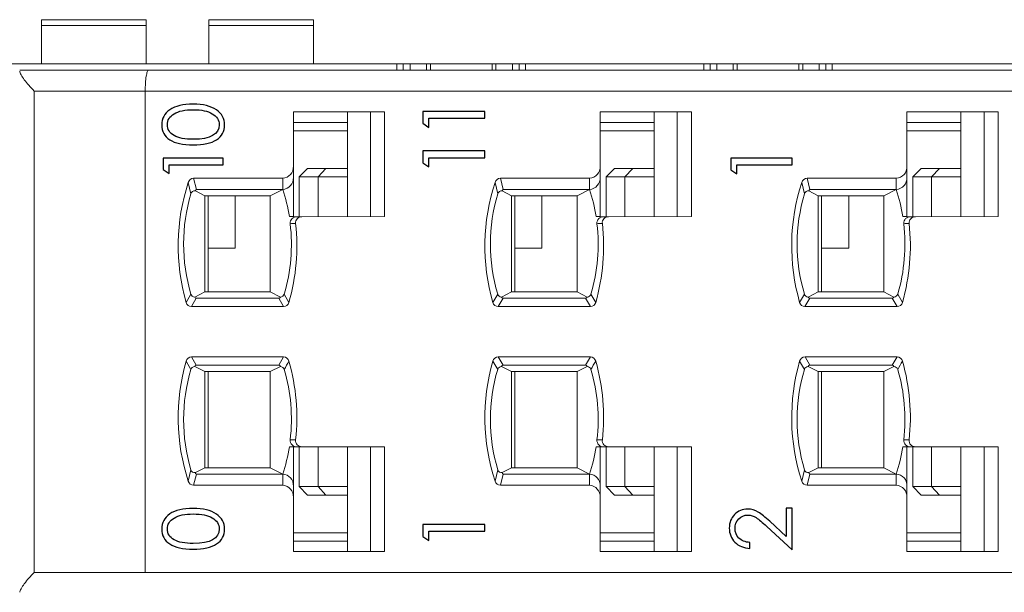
# Model space of a CAD drawing. Header units: millimetres. Extents: x 0 to 427, y 0 to 299.
# Tile 28 of 38: x 135 to 158, y 240 to 253. Entities that reach past the tile are written whole.
import ezdxf

# ---------------------------------------------------------------- set-up
doc = ezdxf.new("R2010")
doc.units = ezdxf.units.MM
doc.header["$LTSCALE"] = 23.1
doc.header["$MEASUREMENT"] = 0
doc.layers.get('0').update_dxf_attribs({"lineweight": 18})
for name, color, linetype, lineweight in [('1_13_1_1', 7, 'Continuous', 18), ('1_43_1', 7, 'Continuous', 18), ('1_6', 7, 'Continuous', 18)]:
    doc.layers.add(name, color=color, linetype=linetype, lineweight=lineweight)
doc.layers.add('layer 1', color=7, linetype='Continuous')

msp = doc.modelspace()

# ---------------------------------------------------------------- linework, layer by layer
at = {"color": 7, "linetype": 'Continuous', "lineweight": 0}
for p, q in [((108.338, 252.369), (207.338, 252.369)), ((143.633, 252.369), (143.633, 252.219)), ((143.784, 252.219), (143.784, 252.369)), ((143.946, 252.219), (143.946, 252.369)), ((144.34, 252.369), (144.34, 252.219)), ((144.433, 252.369), (144.433, 252.219)), ((145.904, 252.369), (145.904, 252.219)), ((145.997, 252.219), (145.997, 252.369)), ((146.39, 252.369), (146.39, 252.219)), ((146.553, 252.219), (146.553, 252.369)), ((146.704, 252.369), (146.704, 252.219)), ((150.963, 252.369), (150.963, 252.219)), ((151.114, 252.219), (151.114, 252.369)), ((151.276, 252.219), (151.276, 252.369)), ((151.67, 252.369), (151.67, 252.219)), ((151.763, 252.369), (151.763, 252.219)), ((153.234, 252.369), (153.234, 252.219)), ((153.327, 252.219), (153.327, 252.369)), ((153.72, 252.369), (153.72, 252.219)), ((153.883, 252.219), (153.883, 252.369)), ((154.034, 252.369), (154.034, 252.219))]:
    msp.add_line(p, q, dxfattribs=at)
at = {"layer": '1_13_1_1', "color": 7, "linetype": 'Continuous', "lineweight": 0}
for p, q in [((139.138, 253.424), (139.138, 252.369)), ((139.138, 253.424), (141.638, 253.424)), ((141.638, 252.369), (141.638, 253.424)), ((141.638, 253.288), (139.138, 253.288))]:
    msp.add_line(p, q, dxfattribs=at)
at = {"layer": '1_43_1', "color": 7, "linetype": 'Continuous', "lineweight": 0}
for p, q in [((135.138, 253.424), (135.138, 252.369)), ((135.138, 253.424), (137.638, 253.424)), ((137.638, 252.369), (137.638, 253.424)), ((137.638, 253.288), (135.138, 253.288))]:
    msp.add_line(p, q, dxfattribs=at)
at = {"layer": '1_6', "color": 7, "linetype": 'Continuous', "lineweight": 0}
for p, q in [((134.618, 252.219), (204.236, 252.219)), ((134.96, 251.719), (134.96, 240.219)), ((202.645, 251.719), (134.96, 251.719)), ((137.618, 251.719), (137.618, 240.219)), ((134.96, 240.219), (202.645, 240.219))]:
    msp.add_line(p, q, dxfattribs=at)
for points, knots in [([(137.699, 252.219), (137.693, 252.219), (137.678, 252.207), (137.657, 252.158), (137.636, 252.057), (137.621, 251.902), (137.618, 251.783), (137.618, 251.719)], [0, 0, 0, 0, 0.035531, 0.097352, 0.311781, 0.627533, 1, 1, 1, 1]), ([(134.96, 251.719), (134.917, 251.765), (134.836, 251.853), (134.732, 251.982), (134.662, 252.082), (134.627, 252.151), (134.618, 252.181), (134.618, 252.194)], [0, 0, 0, 0, 0.317308, 0.606227, 0.845296, 0.935911, 1, 1, 1, 1]), ([(134.96, 240.219), (134.917, 240.174), (134.836, 240.086), (134.732, 239.957), (134.662, 239.856), (134.627, 239.787), (134.618, 239.758), (134.618, 239.745)], [0, 0, 0, 0, 0.317309, 0.606239, 0.845318, 0.935923, 1, 1, 1, 1])]:
    msp.add_open_spline(points, degree=3, knots=knots, dxfattribs=at)
at = {"layer": 'layer 1', "color": 6}
for points, knots in [([(139.512, 250.911), (139.512, 250.757), (139.449, 250.639), (139.322, 250.556), (139.322, 250.556), (139.195, 250.473), (139.008, 250.432), (138.762, 250.432), (138.762, 250.432), (138.515, 250.432), (138.328, 250.473), (138.202, 250.556), (138.202, 250.556), (138.075, 250.639), (138.012, 250.757), (138.012, 250.911), (138.012, 250.911), (138.012, 251.062), (138.077, 251.183), (138.206, 251.272), (138.206, 251.272), (138.335, 251.362), (138.52, 251.406), (138.762, 251.406), (138.762, 251.406), (139.003, 251.406), (139.189, 251.361), (139.318, 251.271), (139.318, 251.271), (139.447, 251.181), (139.512, 251.061), (139.512, 250.911)], [0, 0, 0, 0, 0.111111, 0.111111, 0.111111, 0.111111, 0.222222, 0.222222, 0.222222, 0.222222, 0.333333, 0.333333, 0.333333, 0.333333, 0.444444, 0.444444, 0.444444, 0.444444, 0.555556, 0.555556, 0.555556, 0.555556, 0.666667, 0.666667, 0.666667, 0.666667, 0.777778, 0.777778, 0.777778, 0.777778, 1, 1, 1, 1]), ([(138.147, 250.915), (138.147, 250.805), (138.2, 250.719), (138.306, 250.658), (138.306, 250.658), (138.412, 250.597), (138.566, 250.567), (138.766, 250.567), (138.766, 250.567), (139.177, 250.567), (139.383, 250.683), (139.383, 250.915), (139.383, 250.915), (139.383, 251.028), (139.329, 251.116), (139.22, 251.179), (139.22, 251.179), (139.112, 251.242), (138.961, 251.273), (138.766, 251.273), (138.766, 251.273), (138.566, 251.273), (138.412, 251.241), (138.306, 251.176), (138.306, 251.176), (138.2, 251.111), (138.147, 251.024), (138.147, 250.915)], [0, 0, 0, 0, 0.125, 0.125, 0.125, 0.125, 0.25, 0.25, 0.25, 0.25, 0.375, 0.375, 0.375, 0.375, 0.5, 0.5, 0.5, 0.5, 0.625, 0.625, 0.625, 0.625, 0.75, 0.75, 0.75, 0.75, 1, 1, 1, 1]), ([(144.25, 250.95), (144.25, 250.95), (144.25, 251.232), (144.25, 251.232), (144.25, 251.232), (144.25, 251.232), (145.736, 251.232), (145.736, 251.232), (145.736, 251.232), (145.736, 251.232), (145.736, 251.07), (145.736, 251.07), (145.736, 251.07), (145.736, 251.07), (144.395, 251.07), (144.395, 251.07), (144.395, 251.07), (144.395, 251.07), (144.395, 250.851), (144.395, 250.851), (144.395, 250.851), (144.395, 250.851), (144.25, 250.95), (144.25, 250.95)], [0, 0, 0, 0, 0.142857, 0.142857, 0.142857, 0.142857, 0.285714, 0.285714, 0.285714, 0.285714, 0.428571, 0.428571, 0.428571, 0.428571, 0.571429, 0.571429, 0.571429, 0.571429, 0.714286, 0.714286, 0.714286, 0.714286, 1, 1, 1, 1]), ([(138.048, 249.842), (138.048, 249.842), (138.048, 250.114), (138.048, 250.114), (138.048, 250.114), (138.048, 250.114), (139.476, 250.114), (139.476, 250.114), (139.476, 250.114), (139.476, 250.114), (139.476, 249.958), (139.476, 249.958), (139.476, 249.958), (139.476, 249.958), (138.187, 249.958), (138.187, 249.958), (138.187, 249.958), (138.187, 249.958), (138.187, 249.748), (138.187, 249.748), (138.187, 249.748), (138.187, 249.748), (138.048, 249.842), (138.048, 249.842)], [0, 0, 0, 0, 0.142857, 0.142857, 0.142857, 0.142857, 0.285714, 0.285714, 0.285714, 0.285714, 0.428571, 0.428571, 0.428571, 0.428571, 0.571429, 0.571429, 0.571429, 0.571429, 0.714286, 0.714286, 0.714286, 0.714286, 1, 1, 1, 1]), ([(144.25, 250.007), (144.25, 250.007), (144.25, 250.289), (144.25, 250.289), (144.25, 250.289), (144.25, 250.289), (145.736, 250.289), (145.736, 250.289), (145.736, 250.289), (145.736, 250.289), (145.736, 250.127), (145.736, 250.127), (145.736, 250.127), (145.736, 250.127), (144.395, 250.127), (144.395, 250.127), (144.395, 250.127), (144.395, 250.127), (144.395, 249.908), (144.395, 249.908), (144.395, 249.908), (144.395, 249.908), (144.25, 250.007), (144.25, 250.007)], [0, 0, 0, 0, 0.142857, 0.142857, 0.142857, 0.142857, 0.285714, 0.285714, 0.285714, 0.285714, 0.428571, 0.428571, 0.428571, 0.428571, 0.571429, 0.571429, 0.571429, 0.571429, 0.714286, 0.714286, 0.714286, 0.714286, 1, 1, 1, 1]), ([(151.609, 249.835), (151.609, 249.835), (151.609, 250.113), (151.609, 250.113), (151.609, 250.113), (151.609, 250.113), (153.073, 250.113), (153.073, 250.113), (153.073, 250.113), (153.073, 250.113), (153.073, 249.953), (153.073, 249.953), (153.073, 249.953), (153.073, 249.953), (151.752, 249.953), (151.752, 249.953), (151.752, 249.953), (151.752, 249.953), (151.752, 249.738), (151.752, 249.738), (151.752, 249.738), (151.752, 249.738), (151.609, 249.835), (151.609, 249.835)], [0, 0, 0, 0, 0.142857, 0.142857, 0.142857, 0.142857, 0.285714, 0.285714, 0.285714, 0.285714, 0.428571, 0.428571, 0.428571, 0.428571, 0.571429, 0.571429, 0.571429, 0.571429, 0.714286, 0.714286, 0.714286, 0.714286, 1, 1, 1, 1]), ([(139.512, 241.255), (139.512, 241.101), (139.449, 240.983), (139.322, 240.9), (139.322, 240.9), (139.195, 240.817), (139.008, 240.776), (138.762, 240.776), (138.762, 240.776), (138.515, 240.776), (138.328, 240.817), (138.202, 240.9), (138.202, 240.9), (138.075, 240.983), (138.012, 241.101), (138.012, 241.255), (138.012, 241.255), (138.012, 241.406), (138.077, 241.527), (138.206, 241.616), (138.206, 241.616), (138.335, 241.706), (138.52, 241.75), (138.762, 241.75), (138.762, 241.75), (139.003, 241.75), (139.189, 241.705), (139.318, 241.615), (139.318, 241.615), (139.447, 241.525), (139.512, 241.405), (139.512, 241.255)], [0, 0, 0, 0, 0.111111, 0.111111, 0.111111, 0.111111, 0.222222, 0.222222, 0.222222, 0.222222, 0.333333, 0.333333, 0.333333, 0.333333, 0.444444, 0.444444, 0.444444, 0.444444, 0.555556, 0.555556, 0.555556, 0.555556, 0.666667, 0.666667, 0.666667, 0.666667, 0.777778, 0.777778, 0.777778, 0.777778, 1, 1, 1, 1]), ([(152.068, 240.935), (152.068, 240.935), (152.068, 240.794), (152.068, 240.794), (152.068, 240.794), (151.918, 240.801), (151.798, 240.85), (151.708, 240.943), (151.708, 240.943), (151.618, 241.035), (151.573, 241.148), (151.573, 241.281), (151.573, 241.281), (151.573, 241.41), (151.615, 241.518), (151.7, 241.604), (151.7, 241.604), (151.785, 241.691), (151.889, 241.734), (152.011, 241.734), (152.011, 241.734), (152.102, 241.734), (152.186, 241.71), (152.264, 241.661), (152.264, 241.661), (152.341, 241.613), (152.433, 241.54), (152.539, 241.442), (152.539, 241.442), (152.539, 241.442), (152.932, 241.077), (152.932, 241.077), (152.932, 241.077), (152.932, 241.077), (152.932, 241.754), (152.932, 241.754), (152.932, 241.754), (152.932, 241.754), (153.073, 241.754), (153.073, 241.754), (153.073, 241.754), (153.073, 241.754), (153.073, 240.759), (153.073, 240.759), (153.073, 240.759), (153.073, 240.759), (152.469, 241.318), (152.469, 241.318), (152.469, 241.318), (152.363, 241.416), (152.28, 241.486), (152.219, 241.528), (152.219, 241.528), (152.158, 241.57), (152.089, 241.591), (152.013, 241.591), (152.013, 241.591), (151.931, 241.591), (151.861, 241.56), (151.801, 241.498), (151.801, 241.498), (151.741, 241.436), (151.711, 241.361), (151.711, 241.273), (151.711, 241.273), (151.711, 241.178), (151.742, 241.1), (151.804, 241.04), (151.804, 241.04), (151.866, 240.979), (151.954, 240.944), (152.068, 240.935)], [0, 0, 0, 0, 0.052632, 0.052632, 0.052632, 0.052632, 0.105263, 0.105263, 0.105263, 0.105263, 0.157895, 0.157895, 0.157895, 0.157895, 0.210526, 0.210526, 0.210526, 0.210526, 0.263158, 0.263158, 0.263158, 0.263158, 0.315789, 0.315789, 0.315789, 0.315789, 0.368421, 0.368421, 0.368421, 0.368421, 0.421053, 0.421053, 0.421053, 0.421053, 0.473684, 0.473684, 0.473684, 0.473684, 0.526316, 0.526316, 0.526316, 0.526316, 0.578947, 0.578947, 0.578947, 0.578947, 0.631579, 0.631579, 0.631579, 0.631579, 0.684211, 0.684211, 0.684211, 0.684211, 0.736842, 0.736842, 0.736842, 0.736842, 0.789474, 0.789474, 0.789474, 0.789474, 0.842105, 0.842105, 0.842105, 0.842105, 0.894737, 0.894737, 0.894737, 0.894737, 1, 1, 1, 1]), ([(138.147, 241.259), (138.147, 241.149), (138.2, 241.063), (138.306, 241.002), (138.306, 241.002), (138.412, 240.941), (138.566, 240.911), (138.766, 240.911), (138.766, 240.911), (139.177, 240.911), (139.383, 241.027), (139.383, 241.259), (139.383, 241.259), (139.383, 241.372), (139.329, 241.46), (139.22, 241.523), (139.22, 241.523), (139.112, 241.586), (138.961, 241.617), (138.766, 241.617), (138.766, 241.617), (138.566, 241.617), (138.412, 241.585), (138.306, 241.52), (138.306, 241.52), (138.2, 241.455), (138.147, 241.368), (138.147, 241.259)], [0, 0, 0, 0, 0.125, 0.125, 0.125, 0.125, 0.25, 0.25, 0.25, 0.25, 0.375, 0.375, 0.375, 0.375, 0.5, 0.5, 0.5, 0.5, 0.625, 0.625, 0.625, 0.625, 0.75, 0.75, 0.75, 0.75, 1, 1, 1, 1]), ([(144.25, 241.082), (144.25, 241.082), (144.25, 241.364), (144.25, 241.364), (144.25, 241.364), (144.25, 241.364), (145.736, 241.364), (145.736, 241.364), (145.736, 241.364), (145.736, 241.364), (145.736, 241.202), (145.736, 241.202), (145.736, 241.202), (145.736, 241.202), (144.395, 241.202), (144.395, 241.202), (144.395, 241.202), (144.395, 241.202), (144.395, 240.984), (144.395, 240.984), (144.395, 240.984), (144.395, 240.984), (144.25, 241.082), (144.25, 241.082)], [0, 0, 0, 0, 0.142857, 0.142857, 0.142857, 0.142857, 0.285714, 0.285714, 0.285714, 0.285714, 0.428571, 0.428571, 0.428571, 0.428571, 0.571429, 0.571429, 0.571429, 0.571429, 0.714286, 0.714286, 0.714286, 0.714286, 1, 1, 1, 1])]:
    msp.add_open_spline(points, degree=3, knots=knots, dxfattribs=at)
at = {"layer": 'layer 1', "lineweight": 0}
for points in [[(141.158, 251.219), (141.158, 251.219), (143.337, 251.219), (143.337, 251.219)], [(141.158, 249.923), (141.158, 249.923), (141.158, 251.219), (141.158, 251.219)], [(142.447, 251.219), (142.447, 251.219), (142.447, 248.719), (142.447, 248.719)], [(143, 251.219), (143, 251.219), (143, 248.719), (143, 248.719)], [(143.337, 251.219), (143.337, 251.219), (143.337, 248.719), (143.337, 248.719)], [(148.488, 249.923), (148.488, 249.923), (148.488, 251.219), (148.488, 251.219)], [(148.488, 251.219), (148.488, 251.219), (150.667, 251.219), (150.667, 251.219)], [(149.777, 248.719), (149.777, 248.719), (149.777, 251.219), (149.777, 251.219)], [(150.33, 251.219), (150.33, 251.219), (150.33, 248.719), (150.33, 248.719)], [(150.667, 251.219), (150.667, 251.219), (150.667, 248.719), (150.667, 248.719)], [(155.818, 249.923), (155.818, 249.923), (155.818, 251.219), (155.818, 251.219)], [(155.818, 251.219), (155.818, 251.219), (157.997, 251.219), (157.997, 251.219)], [(157.107, 248.719), (157.107, 248.719), (157.107, 251.219), (157.107, 251.219)], [(157.66, 251.219), (157.66, 251.219), (157.66, 248.719), (157.66, 248.719)], [(157.997, 251.219), (157.997, 251.219), (157.997, 248.719), (157.997, 248.719)], [(142.447, 250.969), (142.447, 250.969), (141.158, 250.969), (141.158, 250.969)], [(149.777, 250.969), (149.777, 250.969), (148.488, 250.969), (148.488, 250.969)], [(157.107, 250.969), (157.107, 250.969), (155.818, 250.969), (155.818, 250.969)], [(142.447, 250.769), (142.447, 250.769), (141.158, 250.769), (141.158, 250.769)], [(149.777, 250.769), (149.777, 250.769), (148.488, 250.769), (148.488, 250.769)], [(157.107, 250.769), (157.107, 250.769), (155.818, 250.769), (155.818, 250.769)], [(140.903, 249.636), (141.052, 249.645), (141.166, 249.773), (141.158, 249.923)], [(141.158, 249.656), (141.158, 249.656), (141.158, 249.923), (141.158, 249.923)], [(141.298, 249.669), (141.298, 249.669), (141.498, 249.869), (141.498, 249.869)], [(141.498, 249.869), (141.498, 249.869), (141.936, 249.869), (141.936, 249.869)], [(141.936, 249.869), (141.936, 249.869), (141.748, 249.669), (141.748, 249.669)], [(141.936, 249.869), (141.936, 249.869), (142.447, 249.869), (142.447, 249.869)], [(148.233, 249.636), (148.382, 249.645), (148.496, 249.773), (148.488, 249.923)], [(148.488, 249.656), (148.488, 249.656), (148.488, 249.923), (148.488, 249.923)], [(148.628, 249.669), (148.628, 249.669), (148.828, 249.869), (148.828, 249.869)], [(148.828, 249.869), (148.828, 249.869), (149.266, 249.869), (149.266, 249.869)], [(149.266, 249.869), (149.266, 249.869), (149.078, 249.669), (149.078, 249.669)], [(149.266, 249.869), (149.266, 249.869), (149.777, 249.869), (149.777, 249.869)], [(155.563, 249.636), (155.712, 249.645), (155.826, 249.773), (155.818, 249.923)], [(155.818, 249.656), (155.818, 249.656), (155.818, 249.923), (155.818, 249.923)], [(155.958, 249.669), (155.958, 249.669), (156.158, 249.869), (156.158, 249.869)], [(156.158, 249.869), (156.158, 249.869), (156.596, 249.869), (156.596, 249.869)], [(156.596, 249.869), (156.596, 249.869), (156.408, 249.669), (156.408, 249.669)], [(156.596, 249.869), (156.596, 249.869), (157.107, 249.869), (157.107, 249.869)], [(138.774, 249.636), (138.714, 249.634), (138.663, 249.594), (138.646, 249.537)], [(138.774, 249.636), (138.774, 249.636), (140.903, 249.636), (140.903, 249.636)], [(138.839, 249.369), (138.839, 249.369), (138.774, 249.636), (138.774, 249.636)], [(140.903, 249.369), (141.052, 249.379), (141.166, 249.507), (141.158, 249.656)], [(140.903, 249.369), (140.903, 249.369), (140.903, 249.636), (140.903, 249.636)], [(141.158, 249.656), (141.158, 249.656), (141.158, 248.72), (141.158, 248.72)], [(141.748, 249.669), (141.748, 249.669), (141.298, 249.669), (141.298, 249.669)], [(141.298, 249.669), (141.298, 249.669), (141.298, 248.716), (141.298, 248.716)], [(142.447, 249.669), (142.447, 249.669), (141.748, 249.669), (141.748, 249.669)], [(141.748, 249.669), (141.748, 249.669), (141.748, 248.717), (141.748, 248.717)], [(146.104, 249.636), (146.044, 249.634), (145.993, 249.594), (145.976, 249.537)], [(146.104, 249.636), (146.104, 249.636), (148.233, 249.636), (148.233, 249.636)], [(146.169, 249.369), (146.169, 249.369), (146.104, 249.636), (146.104, 249.636)], [(148.233, 249.369), (148.382, 249.379), (148.496, 249.507), (148.488, 249.656)], [(148.233, 249.369), (148.233, 249.369), (148.233, 249.636), (148.233, 249.636)], [(148.488, 249.656), (148.488, 249.656), (148.488, 248.72), (148.488, 248.72)], [(149.078, 249.669), (149.078, 249.669), (148.628, 249.669), (148.628, 249.669)], [(148.628, 248.716), (148.628, 248.716), (148.628, 249.669), (148.628, 249.669)], [(149.078, 249.669), (149.078, 249.669), (149.777, 249.669), (149.777, 249.669)], [(149.078, 249.669), (149.078, 249.669), (149.078, 248.717), (149.078, 248.717)], [(153.434, 249.636), (153.374, 249.634), (153.323, 249.594), (153.306, 249.537)], [(153.434, 249.636), (153.434, 249.636), (155.563, 249.636), (155.563, 249.636)], [(153.499, 249.369), (153.499, 249.369), (153.434, 249.636), (153.434, 249.636)], [(155.563, 249.369), (155.712, 249.379), (155.826, 249.507), (155.818, 249.656)], [(155.563, 249.369), (155.563, 249.369), (155.563, 249.636), (155.563, 249.636)], [(155.818, 249.656), (155.818, 249.656), (155.818, 248.72), (155.818, 248.72)], [(155.958, 248.716), (155.958, 248.716), (155.958, 249.669), (155.958, 249.669)], [(156.408, 249.669), (156.408, 249.669), (155.958, 249.669), (155.958, 249.669)], [(156.408, 249.669), (156.408, 249.669), (157.107, 249.669), (157.107, 249.669)], [(156.408, 249.669), (156.408, 249.669), (156.408, 248.717), (156.408, 248.717)], [(138.646, 249.537), (138.342, 248.609), (138.324, 247.611), (138.595, 246.672)], [(138.711, 249.266), (138.711, 249.266), (138.646, 249.537), (138.646, 249.537)], [(145.976, 249.537), (145.672, 248.609), (145.654, 247.611), (145.925, 246.672)], [(146.041, 249.266), (146.041, 249.266), (145.976, 249.537), (145.976, 249.537)], [(153.306, 249.537), (153.002, 248.609), (152.984, 247.611), (153.255, 246.672)], [(153.371, 249.266), (153.371, 249.266), (153.306, 249.537), (153.306, 249.537)], [(138.711, 249.266), (138.476, 248.485), (138.475, 247.653), (138.709, 246.871)], [(138.816, 249.333), (138.768, 249.343), (138.721, 249.314), (138.711, 249.266)], [(138.839, 249.369), (138.824, 249.364), (138.814, 249.349), (138.816, 249.333)], [(139.04, 249.219), (139.04, 249.219), (138.816, 249.333), (138.816, 249.333)], [(138.839, 249.369), (138.839, 249.369), (140.903, 249.369), (140.903, 249.369)], [(140.606, 249.219), (140.606, 249.219), (139.04, 249.219), (139.04, 249.219)], [(139.04, 249.219), (139.04, 249.219), (139.04, 246.919), (139.04, 246.919)], [(139.118, 246.919), (139.118, 246.919), (139.118, 249.219), (139.118, 249.219)], [(139.768, 249.219), (139.768, 249.219), (139.768, 247.969), (139.768, 247.969)], [(140.903, 249.369), (140.903, 249.369), (140.606, 249.219), (140.606, 249.219)], [(140.606, 249.219), (140.606, 249.219), (140.606, 246.919), (140.606, 246.919)], [(141.061, 248.719), (141.026, 248.94), (140.973, 249.157), (140.903, 249.369)], [(146.041, 249.266), (145.806, 248.485), (145.805, 247.653), (146.039, 246.871)], [(146.146, 249.333), (146.098, 249.343), (146.051, 249.314), (146.041, 249.266)], [(146.169, 249.369), (146.154, 249.364), (146.144, 249.349), (146.146, 249.333)], [(146.146, 249.333), (146.146, 249.333), (146.37, 249.219), (146.37, 249.219)], [(146.169, 249.369), (146.169, 249.369), (148.233, 249.369), (148.233, 249.369)], [(147.936, 249.219), (147.936, 249.219), (146.37, 249.219), (146.37, 249.219)], [(146.37, 246.919), (146.37, 246.919), (146.37, 249.219), (146.37, 249.219)], [(146.448, 246.919), (146.448, 246.919), (146.448, 249.219), (146.448, 249.219)], [(147.098, 249.219), (147.098, 249.219), (147.098, 247.969), (147.098, 247.969)], [(148.233, 249.369), (148.233, 249.369), (147.936, 249.219), (147.936, 249.219)], [(147.936, 249.219), (147.936, 249.219), (147.936, 246.919), (147.936, 246.919)], [(148.391, 248.719), (148.356, 248.94), (148.303, 249.157), (148.233, 249.369)], [(153.371, 249.266), (153.136, 248.485), (153.135, 247.653), (153.369, 246.871)], [(153.476, 249.333), (153.428, 249.343), (153.381, 249.314), (153.371, 249.266)], [(153.499, 249.369), (153.484, 249.364), (153.474, 249.349), (153.476, 249.333)], [(153.476, 249.333), (153.476, 249.333), (153.7, 249.219), (153.7, 249.219)], [(153.499, 249.369), (153.499, 249.369), (155.563, 249.369), (155.563, 249.369)], [(155.266, 249.219), (155.266, 249.219), (153.7, 249.219), (153.7, 249.219)], [(153.7, 246.919), (153.7, 246.919), (153.7, 249.219), (153.7, 249.219)], [(153.778, 249.219), (153.778, 249.219), (153.778, 246.919), (153.778, 246.919)], [(154.428, 249.219), (154.428, 249.219), (154.428, 247.969), (154.428, 247.969)], [(155.563, 249.369), (155.563, 249.369), (155.266, 249.219), (155.266, 249.219)], [(155.266, 249.219), (155.266, 249.219), (155.266, 246.919), (155.266, 246.919)], [(155.721, 248.719), (155.686, 248.94), (155.633, 249.157), (155.563, 249.369)], [(141.248, 248.716), (141.185, 248.72), (141.123, 248.721), (141.061, 248.719)], [(141.248, 248.716), (141.248, 248.716), (141.36, 248.717), (141.36, 248.717)], [(143.337, 248.719), (143.337, 248.719), (141.36, 248.717), (141.36, 248.717)], [(148.578, 248.716), (148.515, 248.72), (148.453, 248.721), (148.391, 248.719)], [(148.578, 248.716), (148.578, 248.716), (148.69, 248.717), (148.69, 248.717)], [(150.667, 248.719), (150.667, 248.719), (148.69, 248.717), (148.69, 248.717)], [(155.908, 248.716), (155.845, 248.72), (155.783, 248.721), (155.721, 248.719)], [(155.908, 248.716), (155.908, 248.716), (156.02, 248.717), (156.02, 248.717)], [(157.997, 248.719), (157.997, 248.719), (156.02, 248.717), (156.02, 248.717)], [(140.937, 246.871), (141.1, 247.415), (141.149, 247.987), (141.081, 248.55)], [(141.051, 246.672), (141.226, 247.283), (141.281, 247.922), (141.21, 248.553)], [(141.21, 248.553), (141.167, 248.557), (141.124, 248.556), (141.081, 248.55)], [(148.267, 246.871), (148.43, 247.415), (148.479, 247.987), (148.411, 248.55)], [(148.381, 246.672), (148.556, 247.283), (148.611, 247.922), (148.54, 248.553)], [(148.54, 248.553), (148.497, 248.557), (148.454, 248.556), (148.411, 248.55)], [(155.597, 246.871), (155.76, 247.415), (155.809, 247.987), (155.741, 248.55)], [(155.711, 246.672), (155.886, 247.283), (155.941, 247.922), (155.87, 248.553)], [(155.87, 248.553), (155.827, 248.557), (155.784, 248.556), (155.741, 248.55)], [(139.768, 247.969), (139.768, 247.969), (139.118, 247.969), (139.118, 247.969)], [(147.098, 247.969), (147.098, 247.969), (146.448, 247.969), (146.448, 247.969)], [(154.428, 247.969), (154.428, 247.969), (153.778, 247.969), (153.778, 247.969)], [(138.595, 246.672), (138.595, 246.672), (138.709, 246.871), (138.709, 246.871)], [(138.709, 246.871), (138.72, 246.83), (138.757, 246.8), (138.8, 246.799)], [(138.8, 246.799), (138.8, 246.799), (139.04, 246.919), (139.04, 246.919)], [(139.04, 246.919), (139.04, 246.919), (140.606, 246.919), (140.606, 246.919)], [(140.606, 246.919), (140.606, 246.919), (140.846, 246.799), (140.846, 246.799)], [(140.846, 246.799), (140.889, 246.8), (140.926, 246.83), (140.937, 246.871)], [(141.051, 246.672), (141.051, 246.672), (140.937, 246.871), (140.937, 246.871)], [(146.039, 246.871), (146.039, 246.871), (145.925, 246.672), (145.925, 246.672)], [(146.039, 246.871), (146.05, 246.83), (146.087, 246.8), (146.13, 246.799)], [(146.37, 246.919), (146.37, 246.919), (146.13, 246.799), (146.13, 246.799)], [(146.37, 246.919), (146.37, 246.919), (147.936, 246.919), (147.936, 246.919)], [(148.176, 246.799), (148.176, 246.799), (147.936, 246.919), (147.936, 246.919)], [(148.176, 246.799), (148.219, 246.8), (148.256, 246.83), (148.267, 246.871)], [(148.381, 246.672), (148.381, 246.672), (148.267, 246.871), (148.267, 246.871)], [(153.369, 246.871), (153.369, 246.871), (153.255, 246.672), (153.255, 246.672)], [(153.369, 246.871), (153.38, 246.83), (153.417, 246.8), (153.46, 246.799)], [(153.7, 246.919), (153.7, 246.919), (153.46, 246.799), (153.46, 246.799)], [(153.7, 246.919), (153.7, 246.919), (155.266, 246.919), (155.266, 246.919)], [(155.506, 246.799), (155.506, 246.799), (155.266, 246.919), (155.266, 246.919)], [(155.506, 246.799), (155.549, 246.8), (155.586, 246.83), (155.597, 246.871)], [(155.711, 246.672), (155.711, 246.672), (155.597, 246.871), (155.597, 246.871)], [(138.595, 246.672), (138.61, 246.614), (138.661, 246.572), (138.721, 246.569)], [(138.838, 246.769), (138.838, 246.769), (138.721, 246.569), (138.721, 246.569)], [(140.924, 246.569), (140.924, 246.569), (138.721, 246.569), (138.721, 246.569)], [(138.8, 246.799), (138.805, 246.782), (138.82, 246.77), (138.838, 246.769)], [(138.838, 246.769), (138.838, 246.769), (140.808, 246.769), (140.808, 246.769)], [(140.808, 246.769), (140.826, 246.77), (140.841, 246.782), (140.846, 246.799)], [(140.808, 246.769), (140.808, 246.769), (140.924, 246.569), (140.924, 246.569)], [(140.924, 246.569), (140.984, 246.572), (141.036, 246.613), (141.051, 246.672)], [(145.925, 246.672), (145.94, 246.614), (145.991, 246.572), (146.051, 246.569)], [(146.168, 246.769), (146.168, 246.769), (146.051, 246.569), (146.051, 246.569)], [(148.254, 246.569), (148.254, 246.569), (146.051, 246.569), (146.051, 246.569)], [(146.13, 246.799), (146.135, 246.782), (146.15, 246.77), (146.168, 246.769)], [(146.168, 246.769), (146.168, 246.769), (148.138, 246.769), (148.138, 246.769)], [(148.138, 246.769), (148.156, 246.77), (148.171, 246.782), (148.176, 246.799)], [(148.138, 246.769), (148.138, 246.769), (148.254, 246.569), (148.254, 246.569)], [(148.254, 246.569), (148.314, 246.572), (148.366, 246.613), (148.381, 246.672)], [(153.255, 246.672), (153.27, 246.614), (153.321, 246.572), (153.381, 246.569)], [(153.498, 246.769), (153.498, 246.769), (153.381, 246.569), (153.381, 246.569)], [(155.584, 246.569), (155.584, 246.569), (153.381, 246.569), (153.381, 246.569)], [(153.46, 246.799), (153.465, 246.782), (153.48, 246.77), (153.498, 246.769)], [(153.498, 246.769), (153.498, 246.769), (155.468, 246.769), (155.468, 246.769)], [(155.468, 246.769), (155.486, 246.77), (155.501, 246.782), (155.506, 246.799)], [(155.468, 246.769), (155.468, 246.769), (155.584, 246.569), (155.584, 246.569)], [(155.584, 246.569), (155.644, 246.572), (155.696, 246.613), (155.711, 246.672)], [(138.595, 245.266), (138.324, 244.328), (138.342, 243.33), (138.646, 242.402)], [(138.723, 245.369), (138.662, 245.367), (138.61, 245.325), (138.595, 245.266)], [(138.595, 245.266), (138.595, 245.266), (138.709, 245.068), (138.709, 245.068)], [(138.723, 245.369), (138.723, 245.369), (140.925, 245.369), (140.925, 245.369)], [(138.838, 245.169), (138.838, 245.169), (138.723, 245.369), (138.723, 245.369)], [(138.838, 245.169), (138.82, 245.169), (138.805, 245.157), (138.8, 245.14)], [(140.808, 245.169), (140.808, 245.169), (138.838, 245.169), (138.838, 245.169)], [(140.808, 245.169), (140.808, 245.169), (140.925, 245.369), (140.925, 245.369)], [(140.846, 245.14), (140.841, 245.157), (140.826, 245.168), (140.808, 245.169)], [(141.051, 245.267), (141.036, 245.325), (140.985, 245.367), (140.925, 245.369)], [(140.937, 245.068), (140.976, 245.134), (141.014, 245.2), (141.051, 245.267)], [(141.21, 243.386), (141.281, 244.017), (141.226, 244.656), (141.051, 245.267)], [(145.925, 245.266), (145.654, 244.328), (145.672, 243.33), (145.976, 242.402)], [(146.053, 245.369), (145.992, 245.367), (145.94, 245.325), (145.925, 245.266)], [(145.925, 245.266), (145.925, 245.266), (146.039, 245.068), (146.039, 245.068)], [(146.053, 245.369), (146.053, 245.369), (148.255, 245.369), (148.255, 245.369)], [(146.168, 245.169), (146.168, 245.169), (146.053, 245.369), (146.053, 245.369)], [(146.168, 245.169), (146.15, 245.169), (146.135, 245.157), (146.13, 245.14)], [(148.138, 245.169), (148.138, 245.169), (146.168, 245.169), (146.168, 245.169)], [(148.138, 245.169), (148.138, 245.169), (148.255, 245.369), (148.255, 245.369)], [(148.176, 245.14), (148.171, 245.157), (148.156, 245.168), (148.138, 245.169)], [(148.381, 245.267), (148.366, 245.325), (148.315, 245.367), (148.255, 245.369)], [(148.267, 245.068), (148.306, 245.134), (148.344, 245.2), (148.381, 245.267)], [(148.54, 243.386), (148.611, 244.017), (148.556, 244.656), (148.381, 245.267)], [(153.255, 245.266), (152.984, 244.328), (153.002, 243.33), (153.306, 242.402)], [(153.383, 245.369), (153.322, 245.367), (153.27, 245.325), (153.255, 245.266)], [(153.255, 245.266), (153.255, 245.266), (153.369, 245.068), (153.369, 245.068)], [(153.383, 245.369), (153.383, 245.369), (155.585, 245.369), (155.585, 245.369)], [(153.498, 245.169), (153.498, 245.169), (153.383, 245.369), (153.383, 245.369)], [(153.498, 245.169), (153.48, 245.169), (153.465, 245.157), (153.46, 245.14)], [(155.468, 245.169), (155.468, 245.169), (153.498, 245.169), (153.498, 245.169)], [(155.468, 245.169), (155.468, 245.169), (155.585, 245.369), (155.585, 245.369)], [(155.506, 245.14), (155.501, 245.157), (155.486, 245.168), (155.468, 245.169)], [(155.711, 245.267), (155.696, 245.325), (155.645, 245.367), (155.585, 245.369)], [(155.597, 245.068), (155.636, 245.134), (155.674, 245.2), (155.711, 245.267)], [(155.87, 243.386), (155.941, 244.017), (155.886, 244.656), (155.711, 245.267)], [(138.709, 245.068), (138.475, 244.286), (138.476, 243.453), (138.711, 242.672)], [(138.8, 245.14), (138.757, 245.138), (138.72, 245.109), (138.709, 245.068)], [(138.8, 245.14), (138.8, 245.14), (139.04, 245.019), (139.04, 245.019)], [(140.606, 245.019), (140.606, 245.019), (139.04, 245.019), (139.04, 245.019)], [(139.04, 242.719), (139.04, 242.719), (139.04, 245.019), (139.04, 245.019)], [(139.118, 242.719), (139.118, 242.719), (139.118, 245.019), (139.118, 245.019)], [(140.606, 245.019), (140.606, 245.019), (140.846, 245.14), (140.846, 245.14)], [(140.606, 242.719), (140.606, 242.719), (140.606, 245.019), (140.606, 245.019)], [(140.937, 245.068), (140.926, 245.109), (140.889, 245.138), (140.846, 245.14)], [(141.081, 243.389), (141.149, 243.952), (141.1, 244.524), (140.937, 245.068)], [(146.039, 245.068), (145.805, 244.286), (145.806, 243.453), (146.041, 242.672)], [(146.13, 245.14), (146.087, 245.138), (146.05, 245.109), (146.039, 245.068)], [(146.13, 245.14), (146.13, 245.14), (146.37, 245.019), (146.37, 245.019)], [(147.936, 245.019), (147.936, 245.019), (146.37, 245.019), (146.37, 245.019)], [(146.37, 242.719), (146.37, 242.719), (146.37, 245.019), (146.37, 245.019)], [(146.448, 242.719), (146.448, 242.719), (146.448, 245.019), (146.448, 245.019)], [(147.936, 245.019), (147.936, 245.019), (148.176, 245.14), (148.176, 245.14)], [(147.936, 242.719), (147.936, 242.719), (147.936, 245.019), (147.936, 245.019)], [(148.267, 245.068), (148.256, 245.109), (148.219, 245.138), (148.176, 245.14)], [(148.411, 243.389), (148.479, 243.952), (148.43, 244.524), (148.267, 245.068)], [(153.369, 245.068), (153.135, 244.286), (153.136, 243.453), (153.371, 242.672)], [(153.46, 245.14), (153.417, 245.138), (153.38, 245.109), (153.369, 245.068)], [(153.46, 245.14), (153.46, 245.14), (153.7, 245.019), (153.7, 245.019)], [(155.266, 245.019), (155.266, 245.019), (153.7, 245.019), (153.7, 245.019)], [(153.7, 242.719), (153.7, 242.719), (153.7, 245.019), (153.7, 245.019)], [(153.778, 242.719), (153.778, 242.719), (153.778, 245.019), (153.778, 245.019)], [(155.266, 245.019), (155.266, 245.019), (155.506, 245.14), (155.506, 245.14)], [(155.266, 242.719), (155.266, 242.719), (155.266, 245.019), (155.266, 245.019)], [(155.597, 245.068), (155.586, 245.109), (155.549, 245.138), (155.506, 245.14)], [(155.741, 243.389), (155.809, 243.952), (155.76, 244.524), (155.597, 245.068)], [(141.081, 243.389), (141.124, 243.383), (141.167, 243.382), (141.21, 243.386)], [(148.411, 243.389), (148.454, 243.383), (148.497, 243.382), (148.54, 243.386)], [(155.741, 243.389), (155.784, 243.383), (155.827, 243.382), (155.87, 243.386)], [(140.903, 242.569), (140.973, 242.781), (141.026, 242.999), (141.061, 243.219)], [(141.061, 243.219), (141.123, 243.218), (141.186, 243.219), (141.248, 243.223)], [(141.158, 242.282), (141.158, 242.282), (141.158, 243.219), (141.158, 243.219)], [(141.359, 243.222), (141.359, 243.222), (141.248, 243.223), (141.248, 243.223)], [(141.298, 242.269), (141.298, 242.269), (141.298, 243.222), (141.298, 243.222)], [(141.359, 243.222), (141.359, 243.222), (143.337, 243.22), (143.337, 243.22)], [(141.748, 242.269), (141.748, 242.269), (141.748, 243.222), (141.748, 243.222)], [(142.447, 240.719), (142.447, 240.719), (142.447, 243.219), (142.447, 243.219)], [(143, 240.719), (143, 240.719), (143, 243.219), (143, 243.219)], [(143.337, 243.22), (143.337, 243.22), (143.337, 240.719), (143.337, 240.719)], [(148.233, 242.569), (148.303, 242.781), (148.356, 242.999), (148.391, 243.219)], [(148.391, 243.219), (148.453, 243.218), (148.516, 243.219), (148.578, 243.223)], [(148.488, 242.282), (148.488, 242.282), (148.488, 243.219), (148.488, 243.219)], [(148.689, 243.222), (148.689, 243.222), (148.578, 243.223), (148.578, 243.223)], [(148.628, 242.269), (148.628, 242.269), (148.628, 243.222), (148.628, 243.222)], [(148.689, 243.222), (148.689, 243.222), (150.667, 243.22), (150.667, 243.22)], [(149.078, 242.269), (149.078, 242.269), (149.078, 243.222), (149.078, 243.222)], [(149.777, 240.719), (149.777, 240.719), (149.777, 243.219), (149.777, 243.219)], [(150.33, 240.719), (150.33, 240.719), (150.33, 243.219), (150.33, 243.219)], [(150.667, 243.22), (150.667, 243.22), (150.667, 240.719), (150.667, 240.719)], [(155.563, 242.569), (155.633, 242.781), (155.686, 242.999), (155.721, 243.219)], [(155.721, 243.219), (155.783, 243.218), (155.846, 243.219), (155.908, 243.223)], [(155.818, 242.282), (155.818, 242.282), (155.818, 243.219), (155.818, 243.219)], [(156.019, 243.222), (156.019, 243.222), (155.908, 243.223), (155.908, 243.223)], [(155.958, 242.269), (155.958, 242.269), (155.958, 243.222), (155.958, 243.222)], [(156.019, 243.222), (156.019, 243.222), (157.997, 243.22), (157.997, 243.22)], [(156.408, 242.269), (156.408, 242.269), (156.408, 243.222), (156.408, 243.222)], [(157.107, 240.719), (157.107, 240.719), (157.107, 243.219), (157.107, 243.219)], [(157.66, 240.719), (157.66, 240.719), (157.66, 243.219), (157.66, 243.219)], [(157.997, 243.22), (157.997, 243.22), (157.997, 240.719), (157.997, 240.719)], [(138.711, 242.672), (138.711, 242.672), (138.646, 242.402), (138.646, 242.402)], [(138.711, 242.672), (138.721, 242.625), (138.768, 242.595), (138.816, 242.606)], [(138.839, 242.569), (138.839, 242.569), (138.774, 242.303), (138.774, 242.303)], [(138.816, 242.606), (138.814, 242.59), (138.824, 242.575), (138.839, 242.569)], [(139.04, 242.719), (139.04, 242.719), (138.816, 242.606), (138.816, 242.606)], [(140.903, 242.569), (140.903, 242.569), (138.839, 242.569), (138.839, 242.569)], [(139.04, 242.719), (139.04, 242.719), (140.606, 242.719), (140.606, 242.719)], [(140.606, 242.719), (140.606, 242.719), (140.903, 242.569), (140.903, 242.569)], [(141.158, 242.283), (141.166, 242.432), (141.052, 242.56), (140.903, 242.569)], [(140.903, 242.569), (140.903, 242.569), (140.903, 242.303), (140.903, 242.303)], [(146.041, 242.672), (146.041, 242.672), (145.976, 242.402), (145.976, 242.402)], [(146.041, 242.672), (146.051, 242.625), (146.098, 242.595), (146.146, 242.606)], [(146.169, 242.569), (146.169, 242.569), (146.104, 242.303), (146.104, 242.303)], [(146.146, 242.606), (146.144, 242.59), (146.154, 242.575), (146.169, 242.569)], [(146.37, 242.719), (146.37, 242.719), (146.146, 242.606), (146.146, 242.606)], [(148.233, 242.569), (148.233, 242.569), (146.169, 242.569), (146.169, 242.569)], [(146.37, 242.719), (146.37, 242.719), (147.936, 242.719), (147.936, 242.719)], [(147.936, 242.719), (147.936, 242.719), (148.233, 242.569), (148.233, 242.569)], [(148.488, 242.283), (148.496, 242.432), (148.382, 242.56), (148.233, 242.569)], [(148.233, 242.569), (148.233, 242.569), (148.233, 242.303), (148.233, 242.303)], [(153.371, 242.672), (153.371, 242.672), (153.306, 242.402), (153.306, 242.402)], [(153.371, 242.672), (153.381, 242.625), (153.428, 242.595), (153.476, 242.606)], [(153.499, 242.569), (153.499, 242.569), (153.434, 242.303), (153.434, 242.303)], [(153.476, 242.606), (153.474, 242.59), (153.484, 242.575), (153.499, 242.569)], [(153.7, 242.719), (153.7, 242.719), (153.476, 242.606), (153.476, 242.606)], [(155.563, 242.569), (155.563, 242.569), (153.499, 242.569), (153.499, 242.569)], [(153.7, 242.719), (153.7, 242.719), (155.266, 242.719), (155.266, 242.719)], [(155.266, 242.719), (155.266, 242.719), (155.563, 242.569), (155.563, 242.569)], [(155.818, 242.283), (155.826, 242.432), (155.712, 242.56), (155.563, 242.569)], [(155.563, 242.569), (155.563, 242.569), (155.563, 242.303), (155.563, 242.303)], [(138.646, 242.402), (138.663, 242.345), (138.714, 242.304), (138.774, 242.303)], [(145.976, 242.402), (145.993, 242.345), (146.044, 242.304), (146.104, 242.303)], [(153.306, 242.402), (153.323, 242.345), (153.374, 242.304), (153.434, 242.303)], [(140.903, 242.303), (140.903, 242.303), (138.774, 242.303), (138.774, 242.303)], [(141.158, 242.016), (141.166, 242.165), (141.052, 242.293), (140.903, 242.303)], [(141.158, 242.282), (141.158, 242.282), (141.158, 242.016), (141.158, 242.016)], [(141.298, 242.269), (141.298, 242.269), (141.748, 242.269), (141.748, 242.269)], [(141.498, 242.069), (141.498, 242.069), (141.298, 242.269), (141.298, 242.269)], [(141.748, 242.269), (141.748, 242.269), (142.447, 242.269), (142.447, 242.269)], [(141.936, 242.069), (141.936, 242.069), (141.748, 242.269), (141.748, 242.269)], [(148.233, 242.303), (148.233, 242.303), (146.104, 242.303), (146.104, 242.303)], [(148.488, 242.016), (148.496, 242.165), (148.382, 242.293), (148.233, 242.303)], [(148.488, 242.282), (148.488, 242.282), (148.488, 242.016), (148.488, 242.016)], [(148.628, 242.269), (148.628, 242.269), (149.078, 242.269), (149.078, 242.269)], [(148.828, 242.069), (148.828, 242.069), (148.628, 242.269), (148.628, 242.269)], [(149.078, 242.269), (149.078, 242.269), (149.777, 242.269), (149.777, 242.269)], [(149.266, 242.069), (149.266, 242.069), (149.078, 242.269), (149.078, 242.269)], [(155.563, 242.303), (155.563, 242.303), (153.434, 242.303), (153.434, 242.303)], [(155.818, 242.016), (155.826, 242.165), (155.712, 242.293), (155.563, 242.303)], [(155.818, 242.282), (155.818, 242.282), (155.818, 242.016), (155.818, 242.016)], [(155.958, 242.269), (155.958, 242.269), (156.408, 242.269), (156.408, 242.269)], [(156.158, 242.069), (156.158, 242.069), (155.958, 242.269), (155.958, 242.269)], [(156.408, 242.269), (156.408, 242.269), (157.107, 242.269), (157.107, 242.269)], [(156.596, 242.069), (156.596, 242.069), (156.408, 242.269), (156.408, 242.269)], [(141.158, 240.719), (141.158, 240.719), (141.158, 242.016), (141.158, 242.016)], [(141.936, 242.069), (141.936, 242.069), (141.498, 242.069), (141.498, 242.069)], [(142.447, 242.069), (142.447, 242.069), (141.936, 242.069), (141.936, 242.069)], [(148.488, 240.719), (148.488, 240.719), (148.488, 242.016), (148.488, 242.016)], [(149.266, 242.069), (149.266, 242.069), (148.828, 242.069), (148.828, 242.069)], [(149.777, 242.069), (149.777, 242.069), (149.266, 242.069), (149.266, 242.069)], [(155.818, 240.719), (155.818, 240.719), (155.818, 242.016), (155.818, 242.016)], [(156.596, 242.069), (156.596, 242.069), (156.158, 242.069), (156.158, 242.069)], [(157.107, 242.069), (157.107, 242.069), (156.596, 242.069), (156.596, 242.069)], [(142.447, 241.169), (142.447, 241.169), (141.158, 241.169), (141.158, 241.169)], [(149.777, 241.169), (149.777, 241.169), (148.488, 241.169), (148.488, 241.169)], [(157.107, 241.169), (157.107, 241.169), (155.818, 241.169), (155.818, 241.169)], [(142.447, 240.969), (142.447, 240.969), (141.158, 240.969), (141.158, 240.969)], [(149.777, 240.969), (149.777, 240.969), (148.488, 240.969), (148.488, 240.969)], [(157.107, 240.969), (157.107, 240.969), (155.818, 240.969), (155.818, 240.969)], [(143.337, 240.719), (143.337, 240.719), (141.158, 240.719), (141.158, 240.719)], [(150.667, 240.719), (150.667, 240.719), (148.488, 240.719), (148.488, 240.719)], [(157.997, 240.719), (157.997, 240.719), (155.818, 240.719), (155.818, 240.719)]]:
    msp.add_open_spline(points, degree=3, dxfattribs=at)
for points in [[(141.248, 248.716), (141.203, 248.72), (141.158, 248.703), (141.126, 248.671), (141.126, 248.671), (141.094, 248.639), (141.078, 248.595), (141.081, 248.55)], [(141.36, 248.717), (141.317, 248.718), (141.276, 248.7), (141.248, 248.669), (141.248, 248.669), (141.219, 248.638), (141.205, 248.595), (141.21, 248.553)], [(148.578, 248.716), (148.533, 248.72), (148.488, 248.703), (148.456, 248.671), (148.456, 248.671), (148.424, 248.639), (148.408, 248.595), (148.411, 248.55)], [(148.69, 248.717), (148.647, 248.718), (148.606, 248.7), (148.578, 248.669), (148.578, 248.669), (148.549, 248.638), (148.535, 248.595), (148.54, 248.553)], [(155.908, 248.716), (155.863, 248.72), (155.818, 248.703), (155.786, 248.671), (155.786, 248.671), (155.754, 248.639), (155.738, 248.595), (155.741, 248.55)], [(156.02, 248.717), (155.977, 248.718), (155.936, 248.7), (155.908, 248.669), (155.908, 248.669), (155.879, 248.638), (155.865, 248.595), (155.87, 248.553)], [(141.081, 243.389), (141.078, 243.343), (141.094, 243.299), (141.126, 243.267), (141.126, 243.267), (141.158, 243.235), (141.203, 243.219), (141.248, 243.223)], [(141.21, 243.386), (141.205, 243.344), (141.219, 243.301), (141.248, 243.27), (141.248, 243.27), (141.276, 243.238), (141.317, 243.221), (141.359, 243.222)], [(148.411, 243.389), (148.408, 243.343), (148.424, 243.299), (148.456, 243.267), (148.456, 243.267), (148.488, 243.235), (148.533, 243.219), (148.578, 243.223)], [(148.54, 243.386), (148.535, 243.344), (148.549, 243.301), (148.578, 243.27), (148.578, 243.27), (148.606, 243.238), (148.647, 243.221), (148.689, 243.222)], [(155.741, 243.389), (155.738, 243.343), (155.754, 243.299), (155.786, 243.267), (155.786, 243.267), (155.818, 243.235), (155.863, 243.219), (155.908, 243.223)], [(155.87, 243.386), (155.865, 243.344), (155.879, 243.301), (155.908, 243.27), (155.908, 243.27), (155.936, 243.238), (155.977, 243.221), (156.019, 243.222)]]:
    msp.add_open_spline(points, degree=3, knots=[0, 0, 0, 0, 0.333333, 0.333333, 0.333333, 0.333333, 1, 1, 1, 1], dxfattribs=at)

doc.saveas('drawing.dxf')
